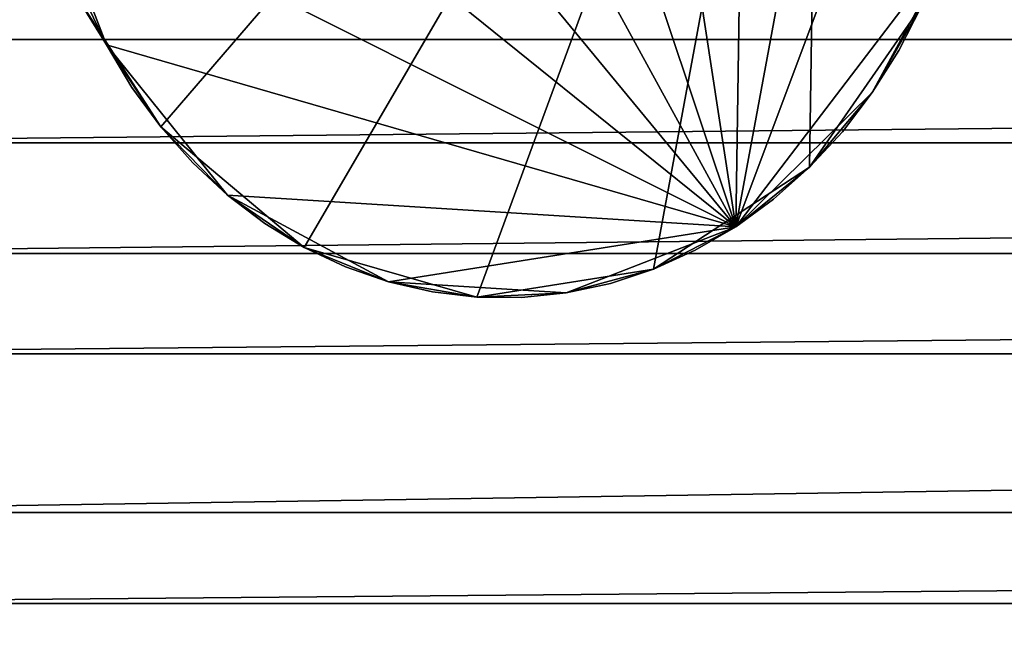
# Model space of a CAD drawing. Header units: inches. Extents: x 0 to 23, y -28 to 0.
# Tile 29 of 51: x 1.4 to 3.5, y -4.8 to -3.5. Entities that reach past the tile are written whole.
import ezdxf

# ---------------------------------------------------------------- set-up
doc = ezdxf.new("R2010")
doc.units = ezdxf.units.IN
doc.header["$MEASUREMENT"] = 0
doc.layers.add('A-FURN-3-ST-BK', color=151, linetype='Continuous')
doc.layers.add('A-FURN-3-ST-LG', color=7, linetype='Continuous', true_color=0x989898)

msp = doc.modelspace()

# ---------------------------------------------------------------- meshes
at = {"layer": 'A-FURN-3-ST-BK'}
mesh = msp.add_polyface(dxfattribs=at)
corners = [(22.5889, 0, 28.0002), (0.4, 0, 28.0002), (0.4, -3.537, 28), (22.5889, 0, 1.3957), (0.4, 0, 1.3957), (22.5889, -5.284, 1.3957), (0.4, -5.284, 1.3957), (22.5889, -5.284, 12.1738), (0.4, -5.284, 12.1738), (22.5889, -5.2889, 12.3467), (0.4, -5.2889, 12.3467), (22.5889, -5.3037, 12.5096), (0.4, -5.3037, 12.5096), (22.5889, -5.3284, 12.6627), (0.4, -5.3284, 12.6627), (22.5889, -5.363, 12.8059), (0.4, -5.363, 12.8059), (22.5889, -5.4074, 12.9393), (0.4, -5.4074, 12.9393), (22.5889, -3.537, 28), (0.4, -3.7593, 27.9911), (22.5889, -3.7592, 27.9911), (0.4, -3.9972, 27.9639), (22.5889, -3.9972, 27.9639), (0.4, -4.213, 27.9191), (22.5889, -4.213, 27.9191), (0.4, -4.5542, 27.7751), (22.5889, -4.5542, 27.7751), (0.4, -4.7499, 27.6641), (22.5889, -4.7498, 27.6642), (0.4, -4.9293, 27.5485), (22.5889, -4.9293, 27.5485), (0.4, -5.106, 27.4266), (22.5889, -5.106, 27.4266), (0.4, -5.2661, 27.2755), (22.5889, -5.2661, 27.2755), (0.4, -5.4162, 27.1071), (0.2778, -0.0111, 27.989), (0.2778, -3.5365, 27.9889), (0.2778, -0.0111, 1.4068), (0.2778, -5.2729, 1.4068), (0.2777, -5.2729, 12.1738), (0.2777, -5.2778, 12.347), (0.2777, -5.2927, 12.5106), (0.2777, -5.3175, 12.6645), (0.2777, -5.3522, 12.8085), (0.2777, -5.3969, 12.9428), (0.2778, -3.758, 27.9801), (0.2778, -3.9949, 27.9531), (0.2778, -4.2097, 27.9084), (0.2778, -4.5493, 27.7651), (0.2777, -4.7438, 27.6548), (0.2777, -4.923, 27.5394), (0.2778, -5.099, 27.418), (0.2778, -5.2578, 27.2681), (0.2778, -5.4074, 27.1004)]
mesh.append_faces([[corners[k] for k in face] for face in [(0, 1, 2), (3, 4, 1), (5, 6, 4), (7, 8, 6), (9, 10, 8), (11, 12, 10), (13, 14, 12), (15, 16, 14), (17, 18, 16), (19, 2, 20), (21, 20, 22), (23, 22, 24), (25, 24, 26), (27, 26, 28), (29, 28, 30), (31, 30, 32), (33, 32, 34), (35, 34, 36), (2, 1, 37), (37, 38, 2), (1, 4, 39), (39, 37, 1), (4, 6, 40), (40, 39, 4), (6, 8, 41), (41, 40, 6), (8, 10, 42), (10, 12, 43), (12, 14, 44), (14, 16, 45), (16, 18, 46), (20, 2, 38), (38, 47, 20), (22, 20, 47), (47, 48, 22), (24, 22, 48), (48, 49, 24), (26, 24, 49), (49, 50, 26), (28, 26, 50), (50, 51, 28), (30, 28, 51), (51, 52, 30), (32, 30, 52), (52, 53, 32), (34, 32, 53), (53, 54, 34), (36, 34, 54), (54, 55, 36)]], dxfattribs={"vtx2": -1})
mesh = msp.add_polyface(dxfattribs=at)
corners = [(0.4, -3.537, 28), (22.5889, -3.537, 28), (22.5889, 0, 28.0002), (0.4, 0, 28.0002), (22.5889, 0, 1.3957), (0.4, 0, 1.3957), (22.5889, -5.284, 1.3957), (0.4, -5.284, 1.3957), (22.5889, -5.284, 12.1738), (0.4, -5.284, 12.1738), (22.5889, -5.2889, 12.3467), (0.4, -5.2889, 12.3467), (22.5889, -5.3037, 12.5096), (0.4, -5.3037, 12.5096), (22.5889, -5.3284, 12.6627), (0.4, -5.3284, 12.6627), (22.5889, -5.363, 12.8059), (0.4, -5.363, 12.8059), (22.5889, -5.4074, 12.9393), (0.4, -5.4074, 12.9393), (22.5889, -5.4618, 13.0627), (0.4, -3.7593, 27.9911), (22.5889, -3.7592, 27.9911), (0.4, -3.9972, 27.9639), (22.5889, -3.9972, 27.9639), (0.4, -4.213, 27.9191), (22.5889, -4.213, 27.9191), (0.4, -4.5542, 27.7751), (22.5889, -4.5542, 27.7751), (0.4, -4.7499, 27.6641), (22.5889, -4.7498, 27.6642), (0.4, -4.9293, 27.5485), (22.5889, -4.9293, 27.5485), (0.4, -5.106, 27.4266), (22.5889, -5.106, 27.4266), (0.4, -5.2661, 27.2755), (22.5889, -5.2661, 27.2755), (0.4, -5.4162, 27.1071), (22.5889, -5.4162, 27.1071), (22.7111, -3.537, 27.9889), (22.7111, -0.0111, 27.989), (22.7111, -0.0111, 1.4068), (22.7111, -5.2729, 1.4068), (22.7111, -5.2729, 12.1741), (22.7111, -5.2778, 12.3477), (22.7111, -5.2928, 12.5114), (22.7111, -5.3176, 12.6653), (22.7111, -5.3524, 12.8094), (22.7111, -5.3973, 12.9437), (22.7111, -5.452, 13.0681), (22.7111, -3.7588, 27.98), (22.7111, -3.9959, 27.9529), (22.7111, -4.2097, 27.9084), (22.7111, -4.5493, 27.7651), (22.7111, -4.7444, 27.6545), (22.7111, -4.9233, 27.5392), (22.7111, -5.099, 27.418), (22.7111, -5.2584, 27.2674), (22.7111, -5.4079, 27.0997)]
mesh.append_faces([[corners[k] for k in face] for face in [(0, 1, 2), (3, 2, 4), (5, 4, 6), (7, 6, 8), (9, 8, 10), (11, 10, 12), (13, 12, 14), (15, 14, 16), (17, 16, 18), (19, 18, 20), (21, 22, 1), (23, 24, 22), (25, 26, 24), (27, 28, 26), (29, 30, 28), (31, 32, 30), (33, 34, 32), (35, 36, 34), (37, 38, 36), (2, 1, 39), (4, 2, 40), (6, 4, 41), (8, 6, 42), (42, 43, 8), (10, 8, 43), (43, 44, 10), (12, 10, 44), (44, 45, 12), (14, 12, 45), (45, 46, 14), (16, 14, 46), (46, 47, 16), (18, 16, 47), (47, 48, 18), (20, 18, 48), (48, 49, 20), (1, 22, 50), (22, 24, 51), (24, 26, 52), (26, 28, 53), (28, 30, 54), (30, 32, 55), (55, 54, 30), (32, 34, 56), (56, 55, 32), (34, 36, 57), (57, 56, 34), (36, 38, 58)]], dxfattribs={"vtx2": -1})
at = {"layer": 'A-FURN-3-ST-LG'}
mesh = msp.add_polyface(dxfattribs=at)
corners = [(3.3438, -2.4349, 0.2797), (3.3438, -2.4349, 0), (3.2975, -2.3354, 0.2797), (3.2975, -2.3354, 0), (3.3824, -2.5391, 0), (3.2428, -2.2417, 0), (3.4122, -2.6471, 0), (3.1808, -2.1544, 0.2797), (3.1808, -2.1544, 0), (3.1129, -2.0746, 0.2797), (3.2428, -2.2417, 0.2797), (3.1129, -2.0746, 0), (2.9273, -3.9395, 0), (2.5973, -1.7867, 0), (2.9576, -1.9399, 0), (2.214, -1.8058, 0), (3.4454, -2.8703, 1.3957), (3.1129, -2.0746, 1.3957), (3.3282, -3.4637, 1.3957), (3.3438, -2.435, 1.3957), (3.2428, -2.2417, 1.3957), (3.2975, -2.3354, 1.3957), (3.1808, -2.1544, 1.3957), (3.1808, -2.1544, 1.1171), (3.1808, -2.1544, 0.8382), (3.1129, -2.0746, 1.1171), (3.2428, -2.2417, 1.1171), (3.2428, -2.2417, 0.8382), (3.2975, -2.3354, 1.1171), (3.2975, -2.3354, 0.8382), (3.3438, -2.4349, 1.1171), (3.3438, -2.4349, 0.8382), (3.1808, -2.1544, 0.5591), (3.1129, -2.0746, 0.8382), (3.2428, -2.2417, 0.5591), (3.2975, -2.3354, 0.5591), (3.3438, -2.4349, 0.5591), (3.1129, -2.0746, 0.5591)]
mesh.append_faces([[corners[k] for k in face] for face in [(26, 22, 20), (28, 20, 21)]], dxfattribs={"vtx0": -1})
mesh.append_faces([[corners[k] for k in face] for face in [(0, 1, 2), (5, 1, 6), (7, 8, 9), (12, 13, 14), (12, 15, 13), (12, 5, 6), (12, 14, 5), (16, 17, 18), (16, 19, 17), (19, 20, 17), (23, 24, 25), (26, 23, 22), (27, 24, 23), (30, 31, 28), (24, 32, 33), (34, 32, 24), (31, 36, 29), (32, 7, 37), (10, 7, 32), (36, 0, 35)]], dxfattribs={"vtx0": -1, "vtx1": -1, "vtx2": -1})
mesh.append_faces([[corners[k] for k in face] for face in [(23, 17, 22), (28, 26, 20), (29, 27, 26), (30, 21, 19), (30, 28, 21), (31, 29, 28), (35, 34, 27), (36, 35, 29), (2, 10, 34), (0, 2, 35)]], dxfattribs={"vtx0": -1, "vtx2": -1})
mesh.append_faces([[corners[k] for k in face] for face in [(4, 1, 0), (10, 5, 7), (5, 8, 7), (2, 3, 10), (26, 27, 23), (28, 29, 26), (27, 34, 24), (29, 35, 27), (34, 10, 32), (35, 2, 34)]], dxfattribs={"vtx1": -1, "vtx2": -1})
mesh.append_faces([[corners[k] for k in face] for face in [(1, 3, 2), (3, 5, 10), (5, 3, 1), (11, 8, 5), (19, 21, 20), (20, 22, 17)]], dxfattribs={"vtx2": -1})
mesh = msp.add_polyface(dxfattribs=at)
corners = [(1.5924, -2.3231, 1.3957), (1.5426, -2.4219, 1.3957), (1.5016, -2.5255, 1.3957), (1.5426, -2.4219, 1.1171), (1.5016, -2.5255, 1.1171), (1.5924, -2.3231, 1.1171), (1.7144, -2.1437, 1.3957), (1.6495, -2.2301, 1.3957), (1.6495, -2.2301, 1.1171), (1.7144, -2.1437, 1.1171), (1.5426, -2.4219, 0.8382), (1.5016, -2.5255, 0.8382), (1.5924, -2.3231, 0.8382), (1.6495, -2.2301, 0.8382), (1.7144, -2.1437, 0.8382), (1.5426, -2.4219, 0.5591), (1.5016, -2.5255, 0.5591), (1.5924, -2.3231, 0.5591), (1.6495, -2.2301, 0.5591), (1.7144, -2.1437, 0.5591), (1.5426, -2.4219, 0.2797), (1.5426, -2.4219, 0), (1.5016, -2.5255, 0.2797), (1.5016, -2.5255, 0), (1.5924, -2.3231, 0.2797), (1.6495, -2.2301, 0.2797), (1.7144, -2.1437, 0.2797), (1.5924, -2.3231, 0), (1.6495, -2.2301, 0), (1.7144, -2.1437, 0), (3.1129, -2.0746, 1.3957), (1.4215, -2.9691, 1.3957), (1.4879, -3.4101, 1.3957), (2.9273, -3.9395, 0), (1.8624, -1.9941, 0), (2.214, -1.8058, 0), (1.443, -2.7436, 0)]
mesh.append_faces([[corners[k] for k in face] for face in [(3, 2, 1), (8, 0, 7)]], dxfattribs={"vtx0": -1})
mesh.append_faces([[corners[k] for k in face] for face in [(3, 4, 2), (6, 0, 2), (8, 5, 0), (10, 11, 4), (5, 12, 3), (13, 12, 5), (15, 16, 11), (12, 17, 10), (18, 17, 12), (20, 22, 16), (17, 24, 15), (25, 24, 17), (24, 27, 20), (30, 2, 31), (30, 6, 2), (30, 31, 32), (33, 34, 35), (33, 27, 34), (33, 36, 27), (36, 23, 27)]], dxfattribs={"vtx0": -1, "vtx1": -1, "vtx2": -1})
mesh.append_faces([[corners[k] for k in face] for face in [(5, 1, 0), (5, 3, 1), (9, 8, 7), (12, 10, 3), (14, 13, 8), (17, 15, 10), (19, 18, 13), (24, 20, 15), (26, 25, 18)]], dxfattribs={"vtx0": -1, "vtx2": -1})
mesh.append_faces([[corners[k] for k in face] for face in [(3, 10, 4), (8, 13, 5), (10, 15, 11), (13, 18, 12), (14, 19, 13), (20, 21, 22), (21, 23, 22), (15, 20, 16), (18, 25, 17), (19, 26, 18), (25, 28, 24), (28, 27, 24)]], dxfattribs={"vtx1": -1, "vtx2": -1})
mesh.append_faces([[corners[k] for k in face] for face in [(0, 1, 2), (6, 7, 0), (27, 21, 20), (29, 28, 25), (27, 28, 29), (23, 21, 27)]], dxfattribs={"vtx2": -1})
mesh = msp.add_polyface(dxfattribs=at)
corners = [(3.1129, -2.0746, 1.3957), (1.69, -3.7251, 1.3957), (1.9986, -3.9843, 1.3957), (1.5269, -3.4512, 0.5591), (1.5269, -3.4512, 0.2797), (1.5733, -3.5486, 0.5591), (1.5733, -3.5486, 0.2797), (1.4879, -3.4101, 0.2797), (1.69, -3.7251, 0.5591), (1.69, -3.7251, 0.2797), (1.7589, -3.8025, 0.5591), (1.628, -3.6402, 0.5591), (1.628, -3.6402, 0.2797), (1.69, -3.7251, 0), (1.7589, -3.8025, 0.2797), (1.628, -3.6402, 0), (1.5733, -3.5486, 0), (1.5269, -3.4512, 0), (1.4879, -3.4101, 0), (1.4879, -3.4101, 1.3957), (1.5733, -3.5486, 1.3957), (1.5269, -3.4512, 1.3957), (1.4879, -3.4101, 1.1171), (1.5269, -3.4512, 1.1171), (1.628, -3.6402, 1.3957), (1.5733, -3.5486, 1.1171), (1.628, -3.6402, 1.1171), (1.69, -3.7251, 1.1171), (1.7589, -3.8025, 1.3957), (1.69, -3.7251, 0.8382), (1.7589, -3.8025, 1.1171), (1.628, -3.6402, 0.8382), (1.5733, -3.5486, 0.8382), (1.5269, -3.4512, 0.8382), (1.4879, -3.4101, 0.8382), (1.4879, -3.4101, 0.5591), (1.8336, -3.872, 0), (2.9273, -3.9395, 0), (1.4361, -3.1939, 0), (1.443, -2.7436, 0)]
mesh.append_faces([[corners[k] for k in face] for face in [(19, 21, 20), (16, 17, 18)]])
mesh.append_faces([[corners[k] for k in face] for face in [(25, 24, 20), (23, 20, 21), (27, 28, 1), (26, 1, 24)]], dxfattribs={"vtx0": -1})
mesh.append_faces([[corners[k] for k in face] for face in [(0, 1, 2), (0, 19, 1), (36, 13, 16), (37, 38, 39), (37, 16, 38)]], dxfattribs={"vtx0": -1, "vtx1": -1, "vtx2": -1})
mesh.append_faces([[corners[k] for k in face] for face in [(4, 6, 5), (7, 4, 3), (12, 9, 8), (6, 12, 11), (22, 23, 21), (25, 26, 24), (23, 25, 20), (26, 27, 1), (31, 29, 27), (32, 31, 26), (11, 8, 29), (5, 11, 31), (3, 5, 32), (33, 32, 25), (34, 33, 23), (35, 3, 33)]], dxfattribs={"vtx0": -1, "vtx2": -1})
mesh.append_faces([[corners[k] for k in face] for face in [(3, 4, 5), (8, 9, 10), (11, 12, 8), (5, 6, 11), (9, 13, 14), (12, 15, 9), (6, 16, 12), (4, 17, 6), (19, 20, 1), (27, 29, 30), (26, 31, 27), (25, 32, 26), (31, 11, 29), (32, 5, 31), (33, 3, 32), (23, 33, 25)]], dxfattribs={"vtx1": -1, "vtx2": -1})
mesh.append_faces([[corners[k] for k in face] for face in [(15, 13, 9), (16, 15, 12), (17, 16, 6), (18, 17, 4), (20, 24, 1), (13, 15, 16)]], dxfattribs={"vtx2": -1})
mesh = msp.add_polyface(dxfattribs=at)
corners = [(3.1129, -2.0746, 1.3957), (3.086, -3.8116, 1.3957), (3.3282, -3.4637, 1.3957), (2.7506, -4.0306, 1.3957), (2.3702, -4.0909, 1.3957), (1.9986, -3.9843, 1.3957), (3.3282, -3.4637, 0.8382), (3.3282, -3.4637, 0.5591), (3.3687, -3.4232, 0.8382), (3.3687, -3.4232, 0.5591), (3.2784, -3.5605, 0.8382), (3.2784, -3.5605, 0.5591), (3.4024, -3.3172, 0), (3.2213, -3.6512, 0), (2.9273, -3.9395, 0), (3.3282, -3.4637, 0), (3.2784, -3.5605, 0), (3.1568, -3.7352, 0.2797), (3.1568, -3.7352, 0), (3.2213, -3.6512, 0.2797), (3.3282, -3.4637, 0.2797), (3.3687, -3.4232, 0.2797), (3.2784, -3.5605, 0.2797), (3.3687, -3.4232, 0), (3.2213, -3.6512, 0.5591), (3.1568, -3.7352, 0.5591), (3.2213, -3.6512, 1.1171), (3.2213, -3.6512, 0.8382), (3.2784, -3.5605, 1.1171), (3.1568, -3.7352, 0.8382), (3.1568, -3.7352, 1.1171), (3.1568, -3.7352, 1.3957), (3.2213, -3.6512, 1.3957), (3.2784, -3.5605, 1.3957), (3.4122, -2.6471, 0), (3.3282, -3.4637, 1.1171), (3.3687, -3.4232, 1.1171), (3.3687, -3.4232, 1.3957)]
mesh.append_faces([[corners[k] for k in face] for face in [(26, 33, 32), (30, 32, 31), (35, 37, 2)]], dxfattribs={"vtx0": -1})
mesh.append_faces([[corners[k] for k in face] for face in [(0, 1, 2), (0, 3, 1), (0, 4, 3), (0, 5, 4), (10, 11, 6), (12, 13, 14), (12, 15, 13), (22, 16, 20), (11, 22, 7), (19, 22, 11), (27, 10, 28), (24, 11, 10), (26, 28, 33), (12, 14, 34), (28, 10, 35), (1, 32, 2)]], dxfattribs={"vtx0": -1, "vtx1": -1, "vtx2": -1})
mesh.append_faces([[corners[k] for k in face] for face in [(7, 9, 8), (11, 7, 6), (20, 21, 9), (22, 20, 7), (17, 19, 24), (25, 24, 27), (29, 27, 26), (30, 26, 32), (10, 6, 35), (28, 2, 33), (28, 35, 2)]], dxfattribs={"vtx0": -1, "vtx2": -1})
mesh.append_faces([[corners[k] for k in face] for face in [(6, 7, 8), (17, 18, 19), (20, 15, 21), (19, 13, 22), (13, 16, 22), (7, 20, 9), (24, 19, 11), (25, 17, 24), (26, 27, 28), (27, 24, 10), (29, 25, 27), (30, 29, 26), (35, 6, 36)]], dxfattribs={"vtx1": -1, "vtx2": -1})
mesh.append_faces([[corners[k] for k in face] for face in [(15, 16, 13), (18, 13, 19), (16, 15, 20), (15, 23, 21), (1, 31, 32), (32, 33, 2)]], dxfattribs={"vtx2": -1})
mesh = msp.add_polyface(dxfattribs=at)
corners = [(1.4879, -3.4101, 0.5591), (1.4879, -3.4101, 0.2797), (1.5269, -3.4512, 0.5591), (1.4576, -3.3036, 0.5591), (1.4576, -3.3036, 0.2797), (1.4361, -3.1939, 0.5591), (1.4361, -3.1939, 0.2797), (1.4239, -3.0821, 0.5591), (1.4239, -3.0821, 0.2797), (1.4215, -2.9691, 0.5591), (1.4215, -2.9691, 0.2797), (1.4879, -3.4101, 0), (1.5269, -3.4512, 0.2797), (1.4576, -3.3036, 0), (1.4361, -3.1939, 0), (1.4239, -3.0821, 0), (1.4215, -2.9691, 0), (1.4215, -2.9691, 1.3957), (1.4361, -3.1939, 1.3957), (1.4879, -3.4101, 1.3957), (1.4576, -3.3036, 1.3957), (1.4239, -3.0821, 1.3957), (1.4879, -3.4101, 1.1171), (1.5269, -3.4512, 1.3957), (1.4576, -3.3036, 1.1171), (1.4361, -3.1939, 1.1171), (1.4239, -3.0821, 1.1171), (1.4215, -2.9691, 1.1171), (1.4879, -3.4101, 0.8382), (1.5269, -3.4512, 1.1171), (1.4576, -3.3036, 0.8382), (1.5269, -3.4512, 0.8382), (1.4361, -3.1939, 0.8382), (1.4239, -3.0821, 0.8382), (1.4215, -2.9691, 0.8382), (1.5733, -3.5486, 0)]
mesh.append_faces([[corners[k] for k in face] for face in [(22, 23, 19)]], dxfattribs={"vtx0": -1})
mesh.append_faces([[corners[k] for k in face] for face in [(3, 4, 0), (5, 6, 3), (6, 4, 3), (7, 8, 5), (8, 6, 5), (9, 10, 7), (10, 8, 7), (4, 13, 1), (6, 14, 4), (8, 15, 6), (10, 16, 8), (17, 18, 19), (25, 24, 20), (26, 25, 18), (27, 26, 21), (24, 30, 22), (30, 3, 28), (32, 5, 30), (5, 3, 30), (33, 7, 32), (7, 5, 32), (34, 9, 33), (9, 7, 33), (25, 32, 24), (32, 30, 24), (26, 33, 25), (33, 32, 25), (34, 33, 26)]], dxfattribs={"vtx0": -1, "vtx1": -1, "vtx2": -1})
mesh.append_faces([[corners[k] for k in face] for face in [(4, 1, 0), (24, 19, 20), (24, 22, 19), (25, 20, 18), (26, 18, 21), (30, 28, 22), (3, 0, 28)]], dxfattribs={"vtx0": -1, "vtx2": -1})
mesh.append_faces([[corners[k] for k in face] for face in [(0, 1, 2), (1, 11, 12), (14, 13, 4), (15, 14, 6), (16, 15, 8), (22, 28, 29), (28, 0, 31), (35, 11, 14)]], dxfattribs={"vtx1": -1, "vtx2": -1})
mesh.append_faces([[corners[k] for k in face] for face in [(13, 11, 1), (18, 20, 19), (17, 21, 18), (11, 13, 14), (14, 15, 16)]], dxfattribs={"vtx2": -1})
mesh = msp.add_polyface(dxfattribs=at)
corners = [(2.1798, -4.0581, 0), (2.0875, -4.0261, 0), (1.9986, -3.9843, 0), (2.3702, -4.0909, 0), (2.2745, -4.0797, 0), (2.3702, -4.0909, 0.5591), (2.3702, -4.0909, 0.2797), (2.4664, -4.0915, 0.5591), (2.4664, -4.0915, 0.2797), (2.3702, -4.0909, 0.8382), (2.4664, -4.0915, 0.8382), (2.2745, -4.0797, 0.8382), (2.2745, -4.0797, 0.5591), (2.2745, -4.0797, 0.2797), (2.1798, -4.0581, 0.8382), (2.1798, -4.0581, 0.5591), (2.0875, -4.0261, 0.8382), (2.0875, -4.0261, 0.5591), (2.1798, -4.0581, 0.2797), (2.0875, -4.0261, 0.2797), (1.9986, -3.9843, 0.2797), (1.9986, -3.9843, 1.3957), (2.1798, -4.0581, 1.3957), (2.3702, -4.0909, 1.3957), (2.3702, -4.0909, 1.1171), (2.4664, -4.0915, 1.3957), (2.2745, -4.0797, 1.3957), (2.2745, -4.0797, 1.1171), (2.1798, -4.0581, 1.1171), (2.0875, -4.0261, 1.3957), (2.0875, -4.0261, 1.1171), (1.9986, -3.9843, 1.1171), (2.4664, -4.0915, 1.1171), (1.9986, -3.9843, 0.8382), (2.5621, -4.0817, 0), (2.9273, -3.9395, 0), (1.8336, -3.872, 0), (1.5733, -3.5486, 0)]
mesh.append_faces([[corners[k] for k in face] for face in [(24, 25, 23), (27, 23, 26), (28, 26, 22), (30, 22, 29)]], dxfattribs={"vtx0": -1})
mesh.append_faces([[corners[k] for k in face] for face in [(21, 22, 23), (34, 3, 0), (35, 0, 36), (35, 36, 37)]], dxfattribs={"vtx0": -1, "vtx1": -1, "vtx2": -1})
mesh.append_faces([[corners[k] for k in face] for face in [(6, 8, 7), (5, 7, 10), (12, 5, 9), (13, 6, 5), (15, 12, 11), (17, 15, 14), (18, 13, 12), (19, 18, 15), (20, 19, 17), (27, 24, 23), (28, 27, 26), (31, 30, 29), (30, 28, 22), (16, 14, 28), (11, 9, 24), (14, 11, 27), (33, 16, 30)]], dxfattribs={"vtx0": -1, "vtx2": -1})
mesh.append_faces([[corners[k] for k in face] for face in [(5, 6, 7), (9, 5, 10), (11, 12, 9), (12, 13, 5), (14, 15, 11), (16, 17, 14), (15, 18, 12), (17, 19, 15), (30, 16, 28), (24, 9, 32), (27, 11, 24), (28, 14, 27), (6, 3, 8), (13, 4, 6), (18, 0, 13), (19, 1, 18)]], dxfattribs={"vtx1": -1, "vtx2": -1})
mesh.append_faces([[corners[k] for k in face] for face in [(0, 1, 2), (3, 4, 0), (22, 26, 23), (21, 29, 22), (4, 3, 6), (0, 4, 13), (1, 0, 18), (2, 1, 19)]], dxfattribs={"vtx2": -1})
mesh = msp.add_polyface(dxfattribs=at)
corners = [(2.7506, -4.0306, 1.3957), (2.9273, -3.9395, 1.3957), (3.086, -3.8116, 1.3957), (3.0089, -3.88, 1.3957), (2.8404, -3.99, 1.3957), (2.7506, -4.0306, 0.2797), (2.8404, -3.99, 0.2797), (2.8404, -3.99, 0.5591), (3.086, -3.8116, 1.1171), (3.086, -3.8117, 0.8382), (3.1568, -3.7352, 1.1171), (3.1568, -3.7352, 0.8382), (3.0089, -3.88, 1.1171), (3.0089, -3.88, 0.8382), (2.9273, -3.9395, 1.1171), (2.9273, -3.9395, 0.8382), (2.8404, -3.99, 1.1171), (2.8404, -3.99, 0.8382), (3.086, -3.8116, 0.5591), (3.1568, -3.7352, 0.5591), (3.086, -3.8117, 0.2797), (3.1568, -3.7352, 0.2797), (3.0089, -3.88, 0.5591), (3.0089, -3.88, 0.2797), (2.9273, -3.9395, 0.5591), (2.9273, -3.9395, 0.2797), (2.8404, -3.99, 0), (2.9273, -3.9395, 0), (2.7506, -4.0306, 0), (3.086, -3.8116, 0), (3.1568, -3.7352, 0), (3.0089, -3.88, 0), (3.2213, -3.6512, 0), (3.1568, -3.7352, 1.3957)]
mesh.append_faces([[corners[k] for k in face] for face in [(8, 33, 2), (12, 2, 3), (14, 3, 1), (16, 1, 4)]], dxfattribs={"vtx0": -1})
mesh.append_faces([[corners[k] for k in face] for face in [(0, 1, 2), (32, 29, 27)]], dxfattribs={"vtx0": -1, "vtx1": -1, "vtx2": -1})
mesh.append_faces([[corners[k] for k in face] for face in [(5, 6, 7), (9, 11, 10), (13, 9, 8), (15, 13, 12), (17, 15, 14), (18, 19, 11), (20, 21, 19), (22, 18, 9), (23, 20, 18), (24, 22, 13), (7, 24, 15), (25, 23, 22), (6, 25, 24), (8, 10, 33), (12, 8, 2), (14, 12, 3), (16, 14, 1)]], dxfattribs={"vtx0": -1, "vtx2": -1})
mesh.append_faces([[corners[k] for k in face] for face in [(8, 9, 10), (12, 13, 8), (14, 15, 12), (16, 17, 14), (9, 18, 11), (18, 20, 19), (13, 22, 9), (22, 23, 18), (15, 24, 13), (17, 7, 15), (24, 25, 22), (7, 6, 24), (6, 26, 25), (20, 29, 21), (23, 31, 20), (25, 27, 23)]], dxfattribs={"vtx1": -1, "vtx2": -1})
mesh.append_faces([[corners[k] for k in face] for face in [(1, 3, 2), (0, 4, 1), (26, 27, 25), (28, 26, 6), (29, 30, 21), (31, 29, 20), (27, 31, 23), (29, 31, 27), (32, 30, 29), (27, 26, 28)]], dxfattribs={"vtx2": -1})
mesh = msp.add_polyface(dxfattribs=at)
corners = [(1.8336, -3.872, 0.5591), (1.8336, -3.872, 0.2797), (1.9137, -3.9326, 0.5591), (1.9137, -3.9326, 0.2797), (1.7589, -3.8025, 0.5591), (1.7589, -3.8025, 0.2797), (1.69, -3.7251, 0.2797), (1.9137, -3.9326, 0), (1.9986, -3.9843, 0.2797), (1.8336, -3.872, 0), (1.7589, -3.8025, 0), (1.69, -3.7251, 0), (1.9986, -3.9843, 0.8382), (1.9986, -3.9843, 0.5591), (2.0875, -4.0261, 0.8382), (2.0875, -4.0261, 0.5591), (1.9137, -3.9326, 0.8382), (1.9986, -3.9843, 1.1171), (2.0875, -4.0261, 1.3957), (1.9986, -3.9843, 1.3957), (1.9137, -3.9326, 1.1171), (1.9137, -3.9326, 1.3957), (2.0875, -4.0261, 1.1171), (1.9986, -3.9843, 0), (2.0875, -4.0261, 0.2797), (1.69, -3.7251, 1.3957), (1.8336, -3.872, 1.3957), (1.7589, -3.8025, 1.3957), (1.8336, -3.872, 1.1171), (1.7589, -3.8025, 1.1171), (1.69, -3.7251, 1.1171), (1.7589, -3.8025, 0.8382), (1.8336, -3.872, 0.8382), (1.69, -3.7251, 0.8382), (1.69, -3.7251, 0.5591), (2.1798, -4.0581, 0)]
mesh.append_faces([[corners[k] for k in face] for face in [(17, 18, 19), (20, 19, 21), (28, 21, 26), (29, 26, 27)]], dxfattribs={"vtx0": -1})
mesh.append_faces([[corners[k] for k in face] for face in [(25, 26, 19), (35, 23, 9)]], dxfattribs={"vtx0": -1, "vtx1": -1, "vtx2": -1})
mesh.append_faces([[corners[k] for k in face] for face in [(1, 3, 2), (5, 1, 0), (6, 5, 4), (13, 15, 14), (2, 13, 12), (3, 8, 13), (20, 17, 19), (16, 12, 17), (28, 20, 21), (29, 28, 26), (30, 29, 27), (31, 32, 28), (33, 31, 29), (32, 16, 20), (0, 2, 16), (4, 0, 32), (34, 4, 31)]], dxfattribs={"vtx0": -1, "vtx2": -1})
mesh.append_faces([[corners[k] for k in face] for face in [(0, 1, 2), (4, 5, 0), (3, 7, 8), (1, 9, 3), (5, 10, 1), (12, 13, 14), (16, 2, 12), (13, 8, 15), (2, 3, 13), (17, 12, 22), (20, 16, 17), (8, 23, 24), (29, 31, 28), (28, 32, 20), (32, 0, 16), (31, 4, 32), (33, 34, 31)]], dxfattribs={"vtx1": -1, "vtx2": -1})
mesh.append_faces([[corners[k] for k in face] for face in [(9, 7, 3), (10, 9, 1), (11, 10, 5), (7, 23, 8), (25, 27, 26), (26, 21, 19), (9, 10, 11), (23, 7, 9)]], dxfattribs={"vtx2": -1})
mesh = msp.add_polyface(dxfattribs=at)
corners = [(2.3702, -4.0909, 1.3957), (2.5621, -4.0817, 1.3957), (2.7506, -4.0306, 1.3957), (2.4664, -4.0915, 1.3957), (2.6578, -4.0613, 1.3957), (2.6578, -4.0613, 1.1171), (2.7506, -4.0306, 1.1171), (2.5621, -4.0817, 1.1171), (2.4664, -4.0915, 1.1171), (2.8404, -3.99, 1.3957), (2.8404, -3.99, 1.1171), (2.7506, -4.0306, 0.8382), (2.8404, -3.99, 0.8382), (2.6578, -4.0613, 0.8382), (2.5621, -4.0817, 0.8382), (2.4664, -4.0915, 0.8382), (2.7506, -4.0306, 0.5591), (2.8404, -3.99, 0.5591), (2.6578, -4.0613, 0.5591), (2.7506, -4.0306, 0.2797), (2.6578, -4.0613, 0.2797), (2.5621, -4.0817, 0.5591), (2.4664, -4.0915, 0.5591), (2.5621, -4.0817, 0.2797), (2.4664, -4.0915, 0.2797), (2.3702, -4.0909, 1.1171), (2.3702, -4.0909, 0.8382), (2.4664, -4.0915, 0), (2.5621, -4.0817, 0), (2.3702, -4.0909, 0), (2.7506, -4.0306, 0), (2.8404, -3.99, 0.2797), (2.6578, -4.0613, 0), (2.9273, -3.9395, 0), (2.1798, -4.0581, 0)]
mesh.append_faces([[corners[k] for k in face] for face in [(5, 2, 4), (7, 4, 1), (8, 1, 3), (6, 9, 2)]], dxfattribs={"vtx0": -1})
mesh.append_faces([[corners[k] for k in face] for face in [(0, 1, 2), (33, 28, 34), (33, 30, 28)]], dxfattribs={"vtx0": -1, "vtx1": -1, "vtx2": -1})
mesh.append_faces([[corners[k] for k in face] for face in [(5, 6, 2), (7, 5, 4), (8, 7, 1), (6, 10, 9), (11, 12, 10), (13, 11, 6), (14, 13, 5), (15, 14, 7), (16, 17, 12), (18, 16, 11), (20, 19, 16), (21, 18, 13), (22, 21, 14), (23, 20, 18), (24, 23, 21), (25, 8, 3), (26, 15, 8)]], dxfattribs={"vtx0": -1, "vtx2": -1})
mesh.append_faces([[corners[k] for k in face] for face in [(6, 11, 10), (5, 13, 6), (7, 14, 5), (8, 15, 7), (11, 16, 12), (13, 18, 11), (16, 19, 17), (18, 20, 16), (14, 21, 13), (15, 22, 14), (21, 23, 18), (22, 24, 21), (24, 27, 23), (19, 30, 31), (20, 32, 19), (23, 28, 20)]], dxfattribs={"vtx1": -1, "vtx2": -1})
mesh.append_faces([[corners[k] for k in face] for face in [(0, 3, 1), (1, 4, 2), (27, 28, 23), (29, 27, 24), (32, 30, 19), (28, 32, 20), (28, 27, 29), (30, 32, 28)]], dxfattribs={"vtx2": -1})

doc.saveas('drawing.dxf')
